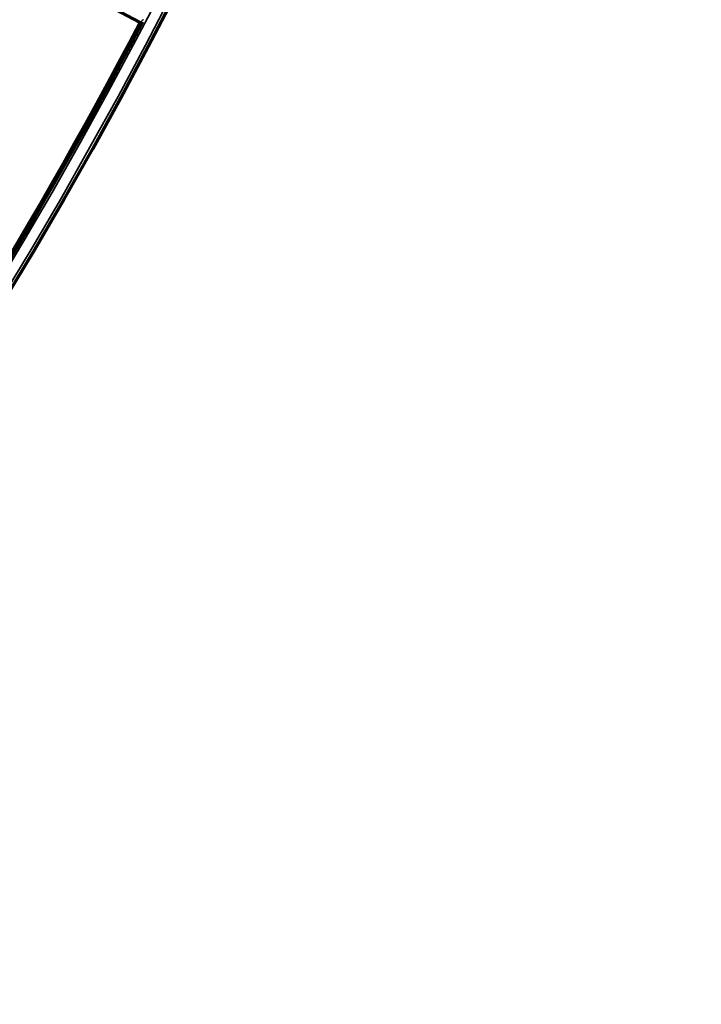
# Model space of a CAD drawing. Header units: millimetres. Extents: x -1503 to 2224, y -4278 to 2541.
# Tile 20 of 50: x 961 to 1069, y -3786 to -3629. Entities that reach past the tile are written whole.
import ezdxf

# ---------------------------------------------------------------- set-up
doc = ezdxf.new("R2010")
doc.units = ezdxf.units.MM
doc.header["$LTSCALE"] = 0.75
doc.layers.add('Visible', color=7, linetype='Continuous', lineweight=70)
doc.layers.add('Visible Narrow', color=7, linetype='Continuous', lineweight=35)

msp = doc.modelspace()

# ---------------------------------------------------------------- linework, layer by layer
at = {"layer": 'Visible', "extrusion": (0, -5.969e-13, -1)}
msp.add_line((980.15, -3629.65, 28.1), (961.42, -3619.73, 28.1), dxfattribs=at)
for radius in [763.5, 736.5]:
    msp.add_circle((-305.85, -3277.76, -27.4), radius, dxfattribs=at)
msp.add_arc((-305.85, -3277.76, -27.6), 761, 207.53924, 242.46076, dxfattribs=at)
at = {"layer": 'Visible'}
msp.add_arc((305.85, -3277.76, 27.8), 760.9, 297.55838, 332.44162, dxfattribs=at)
at = {"layer": 'Visible', "extrusion": (-0.46815, -0.883649, 7.97222e-07)}
msp.add_arc((2565.33, 27.8, 2748.48), 0.3, 0.0006, 90.0006, dxfattribs=at)
at = {"layer": 'Visible'}
msp.add_open_spline([(980.59, -3629.68, 27.5), (980.53, -3629.72, 27.5), (980.48, -3629.76, 27.5), (980.41, -3629.79, 27.5)], degree=3, dxfattribs=at)
at = {"layer": 'Visible Narrow', "extrusion": (0, -5.969e-13, -1)}
for radius in [763, 761.3, 738.7, 737]:
    msp.add_circle((-305.85, -3277.76, -27.9), radius, dxfattribs=at)
at = {"layer": 'Visible Narrow'}
for radius, start, end in [(739.4, 297.54803, 332.45197), (760.6, 297.55824, 332.44176)]:
    msp.add_arc((305.85, -3277.76, 28.1), radius, start, end, dxfattribs=at)
at = {"layer": 'Visible Narrow', "extrusion": (2.63245e-08, -8.25937e-08, 1)}
msp.add_arc((970.2, -3598.79, 27.7), 32.46, 287.9193, 287.9526, dxfattribs=at)
at = {"layer": 'Visible Narrow', "extrusion": (0.952955, 0.303111, -5.6342e-12)}
msp.add_arc((-3756.02, 27.5, -166.1), 0.2, 90.0004, 95.5467, dxfattribs=at)
at = {"layer": 'Visible Narrow', "extrusion": (0.946033, 0.32407, -3.2016e-12)}
msp.add_arc((-3751.44, 27.5, -248.94), 0.2, 90, 101.0498, dxfattribs=at)
at = {"layer": 'Visible Narrow', "extrusion": (0.472918, 0.881107, -5.359e-13)}
msp.add_arc((-2580.43, 27.5, -2733.99), 0.2, 90, 125.6619, dxfattribs=at)
at = {"layer": 'Visible Narrow'}
msp.add_ellipse((980.06, -3629.15, 27.7), major_axis=(0.606, 0.248), ratio=0.818563, start_param=4.613618, end_param=4.640519, dxfattribs=at)
msp.add_open_spline([(980.22, -3629.66, 27.7), (980.32, -3629.63, 27.7), (980.41, -3629.57, 27.7), (980.56, -3629.44, 27.7), (980.63, -3629.36, 27.7), (980.68, -3629.27, 27.7)], degree=3, knots=[0, 0, 0, 0, 0.5, 0.5, 1, 1, 1, 1], dxfattribs=at)

doc.saveas('drawing.dxf')
